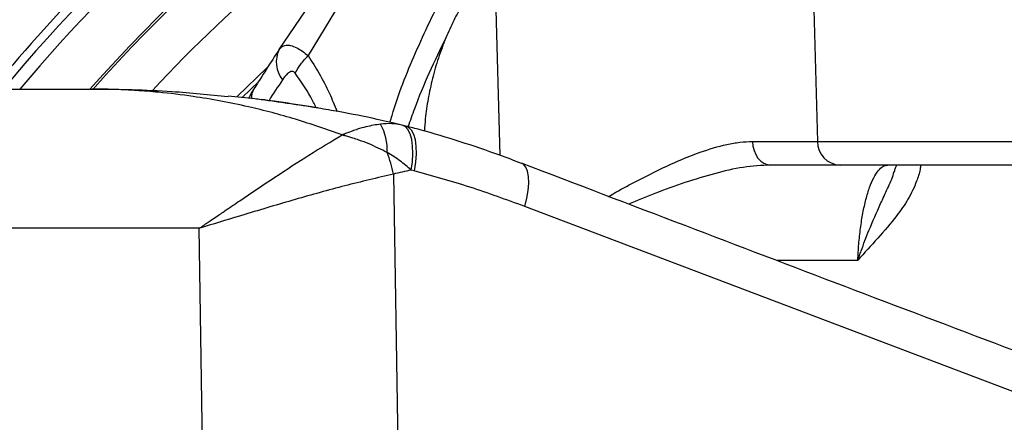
# Model space of a CAD drawing. Extents: x 0 to 16820, y 0 to 11880.
# Tile 25 of 77: x 8102 to 8303, y 6556 to 6638. Entities that reach past the tile are written whole.
import ezdxf

# ---------------------------------------------------------------- set-up
doc = ezdxf.new("R2010")
doc.units = 0
doc.header["$LTSCALE"] = 20
doc.layers.get('0').update_dxf_attribs({"linetype": 'CONTINUOUS'})
doc.styles.add('SLDTEXTSTYLE0', font='TXT', dxfattribs={"width": 0.605})
doc.dimstyles.new('SLDDIMSTYLE1', dxfattribs={"dimtxt": 100, "dimasz": 100, "dimexe": 0, "dimexo": 0.0625, "dimgap": 25, "dimtad": 1, "dimdec": 4, "dimlfac": 20, "dimzin": 12, "dimtxsty": 'SLDTEXTSTYLE0', "dimsah": 1, "dimcen": 0.09, "dimazin": 3, "dimtfac": 1, "dimtofl": 0, "dimtmove": 0, "dimatfit": 3, "dimtolj": 1, "dimtzin": 12})

# ---------------------------------------------------------------- blocks, each defined once
blk = doc.blocks.new('_D_2')
at = {"color": 7, "linetype": 'CONTINUOUS'}
for p, q in [((4232.76, 7130.62), (3693.35, 7225.73)), ((8406, 6401.82), (13110.72, 6401.82))]:
    blk.add_line(p, q, dxfattribs=at)
blk.add_arc((8366, 6401.82), 4714.73, 0, 170, dxfattribs=at)
for points in [[(3722.9, 7220.52), (3756.05, 7316.05), (3726.56, 7321.58)], [(13080.72, 6401.82), (13094.66, 6501.97), (13064.66, 6501.66)]]:
    blk.add_solid(points, dxfattribs=at)
at = {"color": 7, "linetype": 'CONTINUOUS', "insert": (8646.6, 11239.4), "char_height": 100, "attachment_point": 1, "rotation": 355, "style": 'SLDTEXTSTYLE0'}
blk.add_mtext('170°', dxfattribs=at)

msp = doc.modelspace()

# ---------------------------------------------------------------- linework, layer by layer
at = {"color": 8, "linetype": 'CONTINUOUS'}
for p, q in [((8263.3183239, 6672.8197931), (8264.9209736, 6613.6453001)), ((8200.1185877, 6610.784605), (8199.0223093, 6651.2619852)), ((8165.2906997, 6638.4931801), (8160.8555181, 6631.1559229)), ((8150.7702632, 6625.9046195), (8147.4151624, 6622.633159)), ((8264.9209736, 6613.6453001), (8441.9969259, 6613.6453001)), ((8182.5317306, 6607.6275854), (8181.9414957, 6607.7755241)), ((8178.3182336, 6606.970623), (8179.960729, 6500.8197947)), ((8339.4731054, 6549.4316517), (8205.1498009, 6600.3451644)), ((8138.6168463, 6595.8898811), (7999.1035474, 6595.8898811)), ((8140.087874, 6500.8197947), (8138.6168463, 6595.8898811)), ((8273.1903283, 6589.3433391), (8256.5785436, 6589.3433391))]:
    msp.add_line(p, q, dxfattribs=at)
at = {"color": 7, "linetype": 'CONTINUOUS'}
for p, q in [((8154.9358679, 6632.3759405), (8161.3231761, 6641.8197899)), ((7995.6432594, 6624.3197916), (8116.7110367, 6624.3197916)), ((8180.855648, 6616.746202), (8180.0268753, 6616.9699727)), ((8269.5540724, 6608.8197975), (8255.352327, 6608.8197975)), ((8441.9969259, 6608.8197975), (8269.5540724, 6608.8197975))]:
    msp.add_line(p, q, dxfattribs=at)
at = {"color": 8, "linetype": 'CONTINUOUS', "flags": 128}
for points in [[(8146.3606222, 6622.8147595), (8152.4418755, 6628.6966948), (8152.7072204, 6628.9461552)], [(8181.9414957, 6607.7755241), (8182.1757866, 6609.4924657), (8182.269798, 6611.1388652), (8182.2205646, 6612.6628517), (8182.029636, 6614.0164582), (8181.7030324, 6615.1570676), (8181.2510354, 6616.0487233), (8180.6878759, 6616.6633813), (8180.031286, 6616.9816552)], [(8180.8631731, 6616.7731582), (8181.3305182, 6616.5671347), (8181.9210513, 6616.000533), (8182.3902292, 6615.1348351), (8182.7222718, 6613.9991431), (8182.906018, 6612.6316635), (8182.9352988, 6611.0783367), (8182.8091307, 6609.391406), (8182.5317306, 6607.6275854)], [(8251.6663907, 6613.6316358), (8251.7603053, 6612.6833855), (8251.9857524, 6611.7767541), (8252.3344619, 6610.9449117), (8252.793671, 6610.218346), (8253.3465711, 6609.6236555), (8253.9729116, 6609.1825961), (8254.6497596, 6608.9113353), (8255.352327, 6608.8197975)], [(8205.1498009, 6600.3451644), (8205.5810107, 6602.0324527), (8205.860482, 6603.6476491), (8205.9790803, 6605.1380186), (8205.9329612, 6606.4549683), (8205.7235999, 6607.5555234), (8205.357836, 6608.4037869), (8204.8476202, 6608.9720874), (8204.497741, 6609.1634779)]]:
    msp.add_lwpolyline(points, dxfattribs=at)
at = {"color": 7, "linetype": 'CONTINUOUS'}
for centre, radius, start, end in [((8365.9969283, 6401.8197952), 4157, 190, 170), ((8365.9969283, 6401.8197952), 1594, 190, 170), ((8365.9969283, 6401.8197952), 334.4641016, 116.370981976, 138.299007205), ((8365.9969283, 6401.8197952), 334, 116.85934871, 138.240789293), ((8505.9969283, 6401.8197952), 420, 146.705458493, 148.004688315)]:
    msp.add_arc(centre, radius, start, end, dxfattribs=at)
at = {"color": 8, "linetype": 'CONTINUOUS'}
for centre, radius, start, end in [((8365.9969283, 6401.8197952), 347.8864393, 104.35755483, 140.239750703), ((8365.9969283, 6401.8197952), 345.2830534, 106.97366122, 139.879382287), ((8365.9969283, 6401.8197952), 324.8715574, 123.746111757, 136.835873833), ((8365.9969283, 6401.8197952), 349.6197189, 129.961933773, 140.038066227), ((8160.2811028, 6629.8366579), 5.917727, 154.58969276, 217.827331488), ((8496.6376504, 6402.2385892), 408, 146.705458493, 147.410498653), ((8153.0020721, 6622.4395445), 3.7334233, 149.101160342, 180.30866781), ((8165.6778899, 6611.7849397), 11.3618899, 357.846678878, 28.273736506), ((8269.7344168, 6613.6298857), 4.8134679, 179.816518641, 267.852818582), ((8144.3449814, 6599.3912935), 34.8084487, 12.576559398, 20.107847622)]:
    msp.add_arc(centre, radius, start, end, dxfattribs=at)
for centre, major_axis, ratio, start_param, end_param in [((8199.9867536, 6613.8197952), (70.0293346, -0.1353748), 0.0018675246, 5.5424516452, 5.8993748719), ((8210.7183598, 6595.1048346), (49.4002131, -0.9418173), 0.3030432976, 2.1983936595, 2.2918940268)]:
    msp.add_ellipse(centre, major_axis=major_axis, ratio=ratio, start_param=start_param, end_param=end_param, dxfattribs=at)
for points, knots in [([(8139.9637755, 6784.563436), (8123.8671994, 6775.0574397), (8108.3711583, 6764.5347081), (8078.8262274, 6741.6228777), (8064.7774623, 6729.2338756), (8038.3504308, 6702.7864385), (8025.9722759, 6688.728115), (8003.0832565, 6659.1655081), (7992.5724886, 6643.6613495), (7983.0789192, 6627.5574407)], [0, 0, 0, 0, 0.25, 0.25, 0.5, 0.5, 0.75, 0.75, 1, 1, 1, 1]), ([(8385.5984336, 6760.5309485), (8379.7820949, 6760.3544258), (8368.1494625, 6760.0013818), (8352.6841172, 6758.2739395), (8339.1174026, 6756.0739618), (8329.5059711, 6754.0821678), (8321.5906126, 6752.1655254), (8315.1132761, 6750.4058301), (8308.089236, 6748.2712392), (8300.2866994, 6745.6500659), (8291.7174389, 6742.4652825), (8282.5934607, 6738.7028194), (8273.0941662, 6734.3809771), (8263.3203072, 6729.478722), (8253.372788, 6723.9346089), (8243.3652295, 6717.7601184), (8233.4409554, 6711.0158183), (8223.1092232, 6703.2809649), (8212.5208351, 6694.4303319), (8201.8317275, 6684.4044133), (8191.6802598, 6673.7509367), (8182.1546358, 6662.518771), (8173.2536414, 6650.8124037), (8167.9405819, 6642.5927318), (8165.2906997, 6638.4931801)], [0, 0, 0, 0, 0.1002546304, 0.2005084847, 0.2673199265, 0.334131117, 0.3679946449, 0.4019369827, 0.4357971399, 0.4695483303, 0.5042900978, 0.5391702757, 0.5740560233, 0.608805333, 0.643850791, 0.6790232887, 0.7142148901, 0.7492865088, 0.7908618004, 0.8325959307, 0.8744833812, 0.9164365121, 0.9583228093, 1, 1, 1, 1]), ([(8177.6087893, 6617.5216882), (8177.740715, 6617.9985691), (8179.0853135, 6622.8589816), (8182.7608973, 6631.8690494), (8188.6541583, 6644.4724804), (8193.6114877, 6652.4131423), (8196.1000575, 6656.3993393)], [0, 0, 0, 0, 0.0343735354, 0.3503380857, 0.6738709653, 1, 1, 1, 1]), ([(8189.0206648, 6634.8247229), (8187.8656854, 6632.4385251), (8185.5528123, 6627.660109), (8183.0094546, 6621.5736102), (8181.7108568, 6617.8549442), (8181.2881989, 6616.6446207)], [0, 0, 0, 0, 0.4022105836, 0.8054359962, 1, 1, 1, 1]), ([(8154.9358679, 6632.3759405), (8155.1238072, 6632.6031221), (8155.4995779, 6633.0573549), (8156.3029171, 6633.3272161), (8157.313716, 6633.2738349), (8158.4536571, 6632.8431638), (8159.672694, 6632.1125637), (8160.4647225, 6631.4719893), (8160.8555181, 6631.1559229)], [0, 0, 0, 0, 0.1761382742, 0.3521755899, 0.5162346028, 0.709773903, 0.85679924, 1, 1, 1, 1]), ([(8158.1960632, 6627.5792716), (8158.5585523, 6628.1975789), (8159.2835298, 6629.4341923), (8160.3315223, 6630.582013), (8160.8555181, 6631.1559229)], [0, 0, 0, 0, 0.5000004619, 1, 1, 1, 1]), ([(8160.8555181, 6631.1559229), (8161.6248031, 6629.9514127), (8163.1700286, 6627.5319716), (8165.1639599, 6623.7315379), (8166.2692372, 6621.0132457), (8166.7758686, 6619.7672485)], [0, 0, 0, 0, 0.3493731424, 0.7017689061, 1, 1, 1, 1]), ([(8158.1960632, 6627.5792716), (8158.1090902, 6627.6746119), (8157.9309767, 6627.869861), (8157.5439342, 6627.9647757), (8157.101261, 6627.8300818), (8156.3962911, 6627.3144778), (8155.93817, 6626.6719849), (8155.6069119, 6626.2074111)], [0, 0, 0, 0, 0.1093096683, 0.2238571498, 0.3931820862, 0.5612221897, 1, 1, 1, 1]), ([(8162.4753339, 6620.5325572), (8162.1305397, 6621.2590242), (8160.8879008, 6623.8772126), (8159.3251782, 6626.0264103), (8158.1960632, 6627.5792716)], [0, 0, 0, 0, 0.2774693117, 1, 1, 1, 1]), ([(8167.7974327, 6614.9538307), (8164.6462339, 6616.065556), (8158.3261815, 6618.2952351), (8148.1634151, 6620.9377107), (8138.7978153, 6622.7006257), (8131.1212513, 6623.6277709), (8126.218722, 6624.0183436), (8123.0110297, 6624.1873503), (8120.8932774, 6624.2614043), (8119.4894625, 6624.2940186), (8118.5576534, 6624.3084043), (8117.9384376, 6624.3147758), (8117.3876612, 6624.3185123), (8117.0002981, 6624.3197367), (8116.7428356, 6624.3197856), (8116.7110367, 6624.3197916)], [0, 0, 0, 0, 0.1890268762, 0.379112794, 0.5997357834, 0.737135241, 0.826157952, 0.8846957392, 0.9234254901, 0.9491169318, 0.9661805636, 0.9775187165, 0.985055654, 0.998154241, 1, 1, 1, 1]), ([(8162.9738225, 6620.4182355), (8162.0616416, 6620.5734542), (8160.2272605, 6620.8855965), (8157.2868793, 6621.2971986), (8154.2280256, 6621.76494), (8152.2805031, 6622.0170159), (8151.2619121, 6622.1488564)], [0, 0, 0, 0, 0.2385162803, 0.4796523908, 0.7278483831, 1, 1, 1, 1]), ([(8175.6842447, 6617.1668915), (8174.6994809, 6617.0150655), (8173.1687755, 6616.7790687), (8171.1768921, 6616.2016978), (8169.9861238, 6615.803428), (8169.2254561, 6615.5246907), (8168.7314267, 6615.3341985), (8168.4088956, 6615.2058119), (8168.1976597, 6615.120039), (8168.0594926, 6615.0632056), (8167.9689602, 6615.0256404), (8167.9096756, 6615.0009281), (8167.8709333, 6614.984717), (8167.8428493, 6614.9729272), (8167.8197781, 6614.9632347), (8167.8046699, 6614.9568764), (8167.7974327, 6614.9538307)], [0, 0, 0, 0, 0.394888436, 0.6138099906, 0.749622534, 0.8367363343, 0.893298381, 0.9302078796, 0.9543286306, 0.9701148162, 0.9804393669, 0.9871977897, 0.991623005, 0.9945152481, 0.9973726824, 1, 1, 1, 1]), ([(8180.031286, 6616.9816552), (8179.360959, 6617.1021265), (8178.0073777, 6617.3453923), (8176.4635371, 6617.2267694), (8175.6842447, 6617.1668915)], [0, 0, 0, 0, 0.49522482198, 1, 1, 1, 1]), ([(8138.6168463, 6595.8898811), (8138.6370678, 6595.9036202), (8138.7640176, 6595.9898742), (8138.9611291, 6596.1238227), (8139.2469323, 6596.3181469), (8139.5953407, 6596.5550479), (8140.1362401, 6596.9230264), (8140.9760138, 6597.4945729), (8142.2805302, 6598.3828604), (8144.3113469, 6599.7656988), (8148.3439793, 6602.5077867), (8154.0815986, 6606.3692487), (8161.0697206, 6610.936238), (8165.5568708, 6613.6158328), (8167.7974327, 6614.9538307)], [0, 0, 0, 0, 0.0019859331, 0.0124676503, 0.0193684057, 0.030089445, 0.0467478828, 0.0726431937, 0.1129351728, 0.1757717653, 0.2743294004, 0.5160761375, 0.7583630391, 1, 1, 1, 1]), ([(8177.0317568, 6611.3580315), (8175.8088308, 6611.9755999), (8173.935933, 6612.9213992), (8171.5404147, 6613.8153781), (8170.1616751, 6614.2747771), (8169.3031875, 6614.5364519), (8168.7590206, 6614.6933731), (8168.4120063, 6614.789857), (8168.1902601, 6614.8499996), (8168.048526, 6614.887882), (8167.9579086, 6614.911855), (8167.8999837, 6614.9270605), (8167.8583815, 6614.9379542), (8167.826376, 6614.9463123), (8167.8059169, 6614.9516268), (8167.7974327, 6614.9538307)], [0, 0, 0, 0, 0.4149070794, 0.6354256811, 0.7690454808, 0.8528615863, 0.9060681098, 0.9399924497, 0.961655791, 0.9754974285, 0.9843425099, 0.9899953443, 0.9936073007, 0.9973490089, 1, 1, 1, 1]), ([(8222.2776277, 6602.3953705), (8222.7784666, 6602.684031), (8224.7385784, 6603.8137496), (8228.1209682, 6605.6243601), (8232.4445113, 6607.8221841), (8236.7406417, 6609.7920516), (8241.4546985, 6611.6650538), (8245.5818991, 6612.8906232), (8249.1185893, 6613.5314313), (8250.8146778, 6613.5981381), (8251.6663907, 6613.6316358)], [0, 0, 0, 0, 0.0476923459, 0.1866515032, 0.3263124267, 0.4685534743, 0.6119159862, 0.8032459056, 0.9011973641, 1, 1, 1, 1]), ([(8181.9414957, 6607.7755241), (8181.1924165, 6608.4290711), (8179.679519, 6609.7490244), (8177.9200579, 6610.8182236), (8177.0317568, 6611.3580315)], [0, 0, 0, 0, 0.4951288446, 1, 1, 1, 1]), ([(8205.1498009, 6600.3451644), (8201.42253, 6601.7113801), (8193.9587391, 6604.4472017), (8186.3438789, 6606.5665821), (8182.5317306, 6607.6275854)], [0, 0, 0, 0, 0.4993804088, 1, 1, 1, 1]), ([(8255.352327, 6608.8197975), (8253.51445, 6608.7154491), (8249.835745, 6608.5065849), (8243.9319579, 6607.1230713), (8237.8784596, 6605.2888833), (8232.0061162, 6603.1702117), (8228.118911, 6601.5844153), (8226.3221009, 6600.8514015)], [0, 0, 0, 0, 0.2069667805, 0.4142658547, 0.6187186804, 0.8237576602, 1, 1, 1, 1]), ([(8273.1903283, 6589.3433391), (8273.2490798, 6590.457271), (8273.3670617, 6592.6942156), (8273.7263151, 6595.9617654), (8274.2146628, 6599.0463567), (8274.8416358, 6601.8676627), (8275.5829324, 6604.2951197), (8276.4311853, 6606.2820359), (8277.3513145, 6607.7203565), (8278.3326702, 6608.6455866), (8279.0024317, 6608.7611933), (8279.3419523, 6608.8197975)], [0, 0, 0, 0, 0.1061080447, 0.2130810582, 0.3233529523, 0.4331839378, 0.5463693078, 0.6580096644, 0.7729320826, 0.8848929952, 1, 1, 1, 1]), ([(8286.0248549, 6608.8197975), (8285.9935818, 6608.5240524), (8285.8729349, 6607.3831118), (8285.0785266, 6604.9931057), (8283.5275648, 6601.7866751), (8280.8203391, 6597.9021234), (8277.2771103, 6593.8387582), (8274.5270814, 6590.8775514), (8273.1956949, 6589.3494984), (8273.1903283, 6589.3433391)], [0, 0, 0, 0, 0.0376433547, 0.1452224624, 0.3163426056, 0.4879637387, 0.7431959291, 0.9989648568, 1, 1, 1, 1]), ([(8273.1903283, 6589.3433391), (8273.19342, 6589.3523841), (8273.2025617, 6589.3791285), (8273.2350271, 6589.4740335), (8273.3442324, 6589.7918723), (8273.5588642, 6590.4084702), (8274.2598778, 6592.3731318), (8275.6499335, 6596.0064281), (8277.5381144, 6600.2112476), (8279.2351849, 6604.0244686), (8280.2929184, 6606.1484486), (8280.5861182, 6607.3764695), (8280.618505, 6607.5121163)], [0, 0, 0, 0, 0.0013991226, 0.0041369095, 0.0146812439, 0.0505965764, 0.0997477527, 0.3206042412, 0.6241813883, 0.8009327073, 0.9780110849, 1, 1, 1, 1]), ([(8178.3182336, 6606.970623), (8175.0162044, 6606.1967226), (8168.4067322, 6604.6476531), (8158.2413627, 6601.7984297), (8148.6441494, 6598.9496989), (8142.0931828, 6596.9518504), (8138.9826359, 6596.0016168), (8138.6412051, 6595.8973219), (8138.6168463, 6595.8898811)], [0, 0, 0, 0, 0.2569166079, 0.5142544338, 0.7712857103, 0.9749120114, 0.998210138, 1, 1, 1, 1])]:
    msp.add_open_spline(points, degree=3, knots=knots, dxfattribs=at)
at = {"color": 7, "linetype": 'CONTINUOUS'}
for points, knots in [([(8196.5745403, 6648.187667), (8195.1567208, 6646.0721484), (8193.0211638, 6642.8856987), (8190.600405, 6638.3613401), (8189.5478003, 6636.0048388), (8189.0206648, 6634.8247229)], [0, 0, 0, 0, 0.4965100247, 0.7478564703, 1, 1, 1, 1]), ([(8189.0206648, 6634.8247229), (8188.4876063, 6633.4407916), (8187.4322496, 6630.7008656), (8186.241738, 6626.5108855), (8185.3634657, 6622.3754771), (8184.8245338, 6618.7906301), (8184.6809483, 6616.58954), (8184.6258504, 6615.7449184)], [0, 0, 0, 0, 0.2261496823, 0.4477342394, 0.6635721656, 0.8709029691, 1, 1, 1, 1]), ([(8116.7110367, 6624.3197916), (8116.7449765, 6624.3197882), (8122.1983099, 6624.3192341), (8131.4902403, 6624.1180856), (8140.70478, 6623.203103), (8144.5202393, 6622.8242366)], [0, 0, 0, 0, 0.00365606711, 0.5874444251, 1, 1, 1, 1]), ([(8149.7714831, 6624.311), (8149.6259142, 6624.0984046), (8149.2234372, 6623.5106086), (8148.9083154, 6622.868831), (8148.7071676, 6622.4591731)], [0, 0, 0, 0, 0.3616823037, 1, 1, 1, 1]), ([(8151.2621952, 6622.1509574), (8150.8325934, 6622.2110823), (8148.5876795, 6622.5252692), (8146.3318891, 6622.7305116), (8144.507782, 6622.8964774)], [0, 0, 0, 0, 0.1913667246, 1, 1, 1, 1]), ([(8162.8659679, 6620.4683034), (8162.4405064, 6620.5389247), (8160.7591208, 6620.8180136), (8157.7607987, 6621.2625663), (8154.3443278, 6621.8084981), (8152.2044277, 6622.073441), (8151.3525559, 6622.178912)], [0, 0, 0, 0, 0.1111618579, 0.4393017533, 0.7767918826, 1, 1, 1, 1]), ([(8180.0147606, 6616.9649808), (8178.3262652, 6617.3632172), (8174.0397481, 6618.3742044), (8168.35433, 6619.522809), (8164.3475982, 6620.1839534), (8162.9725708, 6620.4108445)], [0, 0, 0, 0, 0.2991693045, 0.75948941, 1, 1, 1, 1]), ([(8204.4838233, 6609.1280876), (8203.0068359, 6609.6983392), (8198.8499276, 6611.3032844), (8191.9282312, 6613.5940766), (8185.5272067, 6615.5684662), (8181.8194595, 6616.5114748), (8180.8605207, 6616.7553662)], [0, 0, 0, 0, 0.1905079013, 0.5361751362, 0.8800404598, 1, 1, 1, 1]), ([(8338.7711247, 6558.2783072), (8326.9755769, 6562.7059988), (8293.3209646, 6575.3389216), (8248.5751489, 6592.3472632), (8215.6262579, 6604.9321863), (8204.4999911, 6609.1818957)], [0, 0, 0, 0, 0.26329666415, 0.75122811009, 1, 1, 1, 1]), ([(8280.6649221, 6607.5018792), (8280.7464166, 6607.7538093), (8280.9181371, 6608.2846622), (8281.0732178, 6608.6354731), (8281.1547009, 6608.8197975)], [0, 0, 0, 0, 0.4745761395, 1, 1, 1, 1])]:
    msp.add_open_spline(points, degree=3, knots=knots, dxfattribs=at)

# ---------------------------------------------------------------- dimensions: what is measured, and where the dimension line sits
dim = msp.add_angular_dim_2l(base=(8776.9122976, 11098.6039576), line1=((7345.1676267, 6401.8197952), (8365.9969283, 6401.8197952)), line2=((4272.1510991, 7123.6752698), (6796.21337, 6678.6149904)), dimstyle='SLDDIMSTYLE1', dxfattribs=at)
dim.commit()
dim.dimension.update_dxf_attribs({"geometry": '_D_2', "text_midpoint": (8776.9122976, 11098.6039576), "dimtype": 162})

doc.saveas('drawing.dxf')
